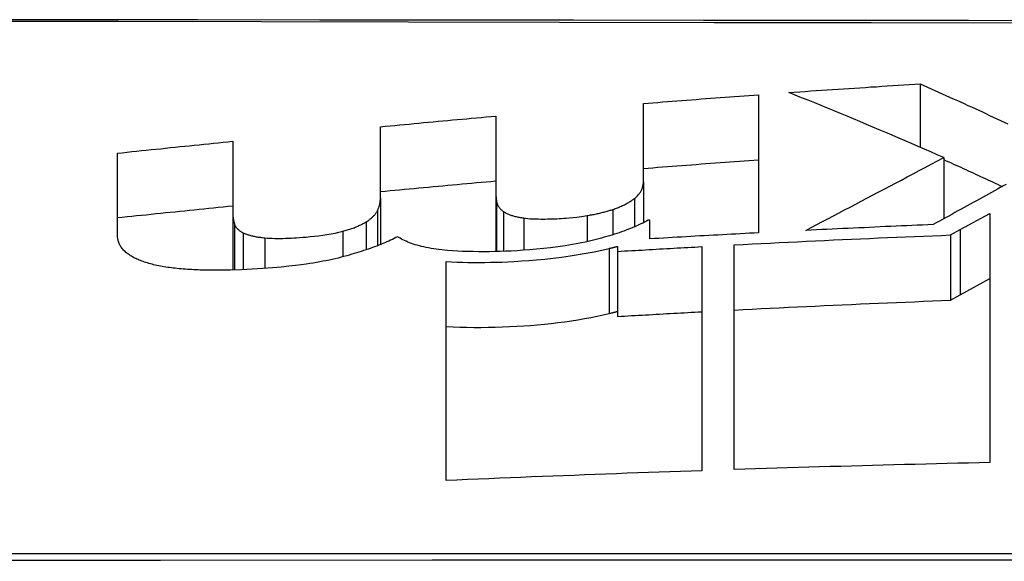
# Model space of a CAD drawing. Header units: inches. Extents: x 15 to 513, y 46 to 241.
# Tile 188 of 256: x 16.6674 to 16.793, y 241.0177 to 241.0868. Entities that reach past the tile are written whole.
import ezdxf

# ---------------------------------------------------------------- set-up
doc = ezdxf.new("R2010")
doc.units = ezdxf.units.IN
doc.header["$MEASUREMENT"] = 0
doc.layers.add('Visible Edges(ANSI)', color=7, linetype='Continuous', lineweight=25)
doc.layers.add('Visible Tangent Edges(ANSI)', color=7, linetype='Continuous', lineweight=25)

msp = doc.modelspace()

# ---------------------------------------------------------------- linework, layer by layer
at = {"layer": 'Visible Edges(ANSI)'}
for p, q in [((16.78228, 241.07857), (16.78228, 241.07048)), ((16.76166, 241.0772), (16.76166, 241.05957)), ((16.74695, 241.0661), (16.74695, 241.07607)), ((16.72811, 241.07447), (16.72811, 241.06509)), ((16.7134, 241.064), (16.7134, 241.07311)), ((16.69455, 241.07126), (16.69455, 241.06226)), ((16.67984, 241.05932), (16.67984, 241.06974)), ((16.78528, 241.06917), (16.78528, 241.06136)), ((16.72811, 241.06509), (16.72811, 241.05717)), ((16.74695, 241.0661), (16.74695, 241.06086)), ((16.7134, 241.064), (16.7134, 241.05808)), ((16.69455, 241.06226), (16.69455, 241.05483)), ((16.78738, 241.05998), (16.79116, 241.06206)), ((16.79116, 241.06206), (16.79116, 241.03026)), ((16.74778, 241.06119), (16.74758, 241.06117)), ((16.74778, 241.0588), (16.74778, 241.06119)), ((16.78615, 241.0593), (16.78738, 241.05998)), ((16.78615, 241.0593), (16.78615, 241.05098)), ((16.74365, 241.05785), (16.74365, 241.0572)), ((16.75441, 241.05781), (16.75441, 241.02922)), ((16.75855, 241.02936), (16.75855, 241.05803)), ((16.74365, 241.0572), (16.74365, 241.0489)), ((16.72179, 241.02797), (16.72179, 241.0559)), ((16.78738, 241.05165), (16.79116, 241.05374)), ((16.78615, 241.05098), (16.78738, 241.05165))]:
    msp.add_line(p, q, dxfattribs=at)
at = {"layer": 'Visible Edges(ANSI)', "flags": 128}
for points in [[(16.89281, 241.08663), (16.87536, 241.08663), (16.85785, 241.08663), (16.84033, 241.08663), (16.82288, 241.08663), (16.80556, 241.08664), (16.78842, 241.08665), (16.77145, 241.08666), (16.75463, 241.08667), (16.73802, 241.08669), (16.72168, 241.0867), (16.70566, 241.08672), (16.69004, 241.08673), (16.67486, 241.08675), (16.66018, 241.08677)], [(16.7655, 241.07747), (16.7662, 241.07752), (16.7669, 241.07757), (16.7676, 241.07762), (16.76829, 241.07767), (16.76899, 241.07772), (16.76969, 241.07776), (16.77039, 241.07781), (16.77109, 241.07786), (16.77179, 241.0779), (16.77249, 241.07795), (16.77319, 241.078), (16.77389, 241.07804), (16.77458, 241.07809), (16.77528, 241.07813), (16.77598, 241.07818), (16.77668, 241.07822), (16.77738, 241.07827), (16.77808, 241.07831), (16.77878, 241.07836), (16.77948, 241.0784), (16.78018, 241.07844), (16.78088, 241.07848), (16.78158, 241.07853), (16.78228, 241.07857)], [(16.78228, 241.07857), (16.78274, 241.07836), (16.78321, 241.07816), (16.78368, 241.07795), (16.78414, 241.07774), (16.78461, 241.07753), (16.78508, 241.07732), (16.78554, 241.07711), (16.78601, 241.0769), (16.78648, 241.07669), (16.78694, 241.07648), (16.78741, 241.07627), (16.78788, 241.07606), (16.78834, 241.07584), (16.78881, 241.07563), (16.78928, 241.07542), (16.78974, 241.07521), (16.79021, 241.07499), (16.79067, 241.07478), (16.79114, 241.07456), (16.7916, 241.07435), (16.79207, 241.07413), (16.79253, 241.07392), (16.793, 241.0737), (16.79346, 241.07349)], [(16.74695, 241.07607), (16.74757, 241.07612), (16.74818, 241.07617), (16.74879, 241.07622), (16.7494, 241.07627), (16.75002, 241.07631), (16.75063, 241.07636), (16.75124, 241.07641), (16.75185, 241.07646), (16.75247, 241.07651), (16.75308, 241.07655), (16.75369, 241.0766), (16.75431, 241.07665), (16.75492, 241.0767), (16.75553, 241.07674), (16.75614, 241.07679), (16.75676, 241.07684), (16.75737, 241.07688), (16.75798, 241.07693), (16.7586, 241.07697), (16.75921, 241.07702), (16.75982, 241.07706), (16.76043, 241.07711), (16.76105, 241.07715), (16.76166, 241.0772)], [(16.78528, 241.06917), (16.78446, 241.06953), (16.78364, 241.06989), (16.78282, 241.07025), (16.782, 241.0706), (16.78118, 241.07096), (16.78036, 241.07131), (16.77953, 241.07166), (16.77871, 241.07202), (16.77789, 241.07237), (16.77706, 241.07272), (16.77624, 241.07306), (16.77541, 241.07341), (16.77459, 241.07376), (16.77376, 241.0741), (16.77294, 241.07445), (16.77211, 241.07479), (16.77129, 241.07513), (16.77046, 241.07547), (16.76963, 241.07581), (16.76881, 241.07614), (16.76798, 241.07648), (16.76715, 241.07681), (16.76633, 241.07714), (16.7655, 241.07747)], [(16.7134, 241.07311), (16.71401, 241.07317), (16.71462, 241.07322), (16.71524, 241.07328), (16.71585, 241.07334), (16.71646, 241.0734), (16.71707, 241.07345), (16.71769, 241.07351), (16.7183, 241.07357), (16.71891, 241.07363), (16.71952, 241.07368), (16.72014, 241.07374), (16.72075, 241.0738), (16.72136, 241.07385), (16.72198, 241.07391), (16.72259, 241.07397), (16.7232, 241.07402), (16.72381, 241.07408), (16.72443, 241.07413), (16.72504, 241.07419), (16.72565, 241.07424), (16.72627, 241.0743), (16.72688, 241.07436), (16.72749, 241.07441), (16.72811, 241.07447)], [(16.67984, 241.06974), (16.68046, 241.0698), (16.68107, 241.06987), (16.68168, 241.06993), (16.68229, 241.06999), (16.68291, 241.07006), (16.68352, 241.07012), (16.68413, 241.07019), (16.68474, 241.07025), (16.68536, 241.07031), (16.68597, 241.07038), (16.68658, 241.07044), (16.68719, 241.0705), (16.68781, 241.07057), (16.68842, 241.07063), (16.68903, 241.07069), (16.68965, 241.07076), (16.69026, 241.07082), (16.69087, 241.07088), (16.69149, 241.07094), (16.6921, 241.07101), (16.69271, 241.07107), (16.69332, 241.07113), (16.69394, 241.07119), (16.69455, 241.07126)], [(16.74695, 241.06779), (16.74757, 241.06783), (16.74818, 241.06788), (16.74879, 241.06793), (16.7494, 241.06798), (16.75002, 241.06803), (16.75063, 241.06807), (16.75124, 241.06812), (16.75185, 241.06817), (16.75247, 241.06822), (16.75308, 241.06826), (16.75369, 241.06831), (16.75431, 241.06836), (16.75492, 241.0684), (16.75553, 241.06845), (16.75614, 241.0685), (16.75676, 241.06854), (16.75737, 241.06859), (16.75798, 241.06863), (16.7586, 241.06868), (16.75921, 241.06872), (16.75982, 241.06877), (16.76043, 241.06881), (16.76105, 241.06886), (16.76166, 241.0689)], [(16.76767, 241.05988), (16.76838, 241.06025), (16.76909, 241.06062), (16.7698, 241.061), (16.77051, 241.06137), (16.77121, 241.06174), (16.77192, 241.06212), (16.77263, 241.06249), (16.77334, 241.06286), (16.77405, 241.06324), (16.77476, 241.06362), (16.77548, 241.064), (16.7762, 241.06438), (16.77693, 241.06476), (16.77766, 241.06514), (16.77839, 241.06553), (16.77913, 241.06592), (16.77987, 241.06631), (16.78062, 241.06671), (16.78138, 241.06711), (16.78214, 241.06751), (16.78291, 241.06792), (16.78369, 241.06833), (16.78448, 241.06875), (16.78528, 241.06917)], [(16.78528, 241.06891), (16.78559, 241.06877), (16.78591, 241.06863), (16.78622, 241.06849), (16.78653, 241.06835), (16.78684, 241.06821), (16.78715, 241.06807), (16.78747, 241.06793), (16.78778, 241.06778), (16.78809, 241.06764), (16.7884, 241.0675), (16.78871, 241.06736), (16.78903, 241.06721), (16.78934, 241.06707), (16.78965, 241.06693), (16.78996, 241.06678), (16.79027, 241.06664), (16.79058, 241.0665), (16.7909, 241.06635), (16.79121, 241.06621), (16.79152, 241.06607), (16.79183, 241.06592), (16.79214, 241.06578), (16.79245, 241.06563), (16.79276, 241.06549)], [(16.7134, 241.06485), (16.71401, 241.06491), (16.71462, 241.06497), (16.71524, 241.06503), (16.71585, 241.06508), (16.71646, 241.06514), (16.71707, 241.0652), (16.71769, 241.06525), (16.7183, 241.06531), (16.71891, 241.06537), (16.71952, 241.06542), (16.72014, 241.06548), (16.72075, 241.06554), (16.72136, 241.06559), (16.72198, 241.06565), (16.72259, 241.0657), (16.7232, 241.06576), (16.72381, 241.06581), (16.72443, 241.06587), (16.72504, 241.06592), (16.72565, 241.06598), (16.72627, 241.06603), (16.72688, 241.06609), (16.72749, 241.06614), (16.72811, 241.0662)], [(16.72811, 241.06509), (16.72811, 241.06503), (16.72811, 241.06496), (16.72811, 241.0649), (16.72811, 241.06484), (16.72811, 241.06478), (16.72811, 241.06472), (16.72811, 241.06465), (16.72812, 241.06459), (16.72812, 241.06453), (16.72812, 241.06447), (16.72813, 241.0644), (16.72813, 241.06434), (16.72814, 241.06428), (16.72814, 241.06422), (16.72815, 241.06416), (16.72815, 241.0641), (16.72816, 241.06403), (16.72816, 241.06397), (16.72817, 241.06391), (16.72818, 241.06385), (16.72819, 241.06379), (16.72819, 241.06372), (16.7282, 241.06366), (16.72821, 241.0636)], [(16.74582, 241.06395), (16.74593, 241.06404), (16.74603, 241.06413), (16.74613, 241.06422), (16.74622, 241.06431), (16.7463, 241.0644), (16.74638, 241.06449), (16.74645, 241.06458), (16.74651, 241.06467), (16.74657, 241.06476), (16.74663, 241.06485), (16.74668, 241.06494), (16.74672, 241.06503), (16.74676, 241.06512), (16.7468, 241.06521), (16.74683, 241.0653), (16.74686, 241.06539), (16.74688, 241.06548), (16.7469, 241.06557), (16.74692, 241.06565), (16.74693, 241.06574), (16.74694, 241.06583), (16.74695, 241.06592), (16.74695, 241.06601), (16.74695, 241.0661)], [(16.79326, 241.06576), (16.79288, 241.06555), (16.7925, 241.06535), (16.79213, 241.06514), (16.79175, 241.06493), (16.79136, 241.06472), (16.79098, 241.06451), (16.7906, 241.06429), (16.79021, 241.06408), (16.78983, 241.06387), (16.78944, 241.06366), (16.78905, 241.06344), (16.78866, 241.06323), (16.78827, 241.06301), (16.78788, 241.0628), (16.78749, 241.06258), (16.7871, 241.06236), (16.78671, 241.06215), (16.78631, 241.06193), (16.78592, 241.06171), (16.78552, 241.06149), (16.78513, 241.06128), (16.78473, 241.06106), (16.78433, 241.06084), (16.78393, 241.06062)], [(16.71304, 241.06244), (16.71307, 241.06251), (16.7131, 241.06258), (16.71312, 241.06264), (16.71315, 241.06271), (16.71317, 241.06277), (16.7132, 241.06284), (16.71322, 241.0629), (16.71324, 241.06297), (16.71326, 241.06303), (16.71328, 241.0631), (16.71329, 241.06316), (16.71331, 241.06323), (16.71332, 241.06329), (16.71334, 241.06336), (16.71335, 241.06342), (16.71336, 241.06349), (16.71337, 241.06355), (16.71338, 241.06362), (16.71338, 241.06368), (16.71339, 241.06375), (16.71339, 241.06381), (16.7134, 241.06387), (16.7134, 241.06394), (16.7134, 241.064)], [(16.74307, 241.06256), (16.74322, 241.06261), (16.74337, 241.06266), (16.74351, 241.06272), (16.74365, 241.06277), (16.74379, 241.06282), (16.74392, 241.06288), (16.74405, 241.06294), (16.74418, 241.06299), (16.7443, 241.06305), (16.74443, 241.06311), (16.74454, 241.06316), (16.74466, 241.06322), (16.74477, 241.06328), (16.74488, 241.06334), (16.74498, 241.0634), (16.74508, 241.06346), (16.74518, 241.06352), (16.74528, 241.06358), (16.74538, 241.06364), (16.74547, 241.06371), (16.74556, 241.06377), (16.74565, 241.06383), (16.74573, 241.06389), (16.74582, 241.06395)], [(16.67984, 241.06151), (16.68046, 241.06158), (16.68107, 241.06164), (16.68168, 241.0617), (16.68229, 241.06177), (16.68291, 241.06183), (16.68352, 241.06189), (16.68413, 241.06196), (16.68474, 241.06202), (16.68536, 241.06208), (16.68597, 241.06215), (16.68658, 241.06221), (16.68719, 241.06227), (16.68781, 241.06233), (16.68842, 241.0624), (16.68903, 241.06246), (16.68965, 241.06252), (16.69026, 241.06258), (16.69087, 241.06265), (16.69149, 241.06271), (16.6921, 241.06277), (16.69271, 241.06283), (16.69332, 241.06289), (16.69394, 241.06296), (16.69455, 241.06302)], [(16.72821, 241.0636), (16.72822, 241.06354), (16.72823, 241.06349), (16.72824, 241.06343), (16.72826, 241.06337), (16.72828, 241.06332), (16.7283, 241.06326), (16.72832, 241.0632), (16.72835, 241.06315), (16.72837, 241.06309), (16.7284, 241.06304), (16.72843, 241.06298), (16.72847, 241.06293), (16.72851, 241.06287), (16.72855, 241.06282), (16.72859, 241.06276), (16.72863, 241.06271), (16.72868, 241.06266), (16.72873, 241.0626), (16.72878, 241.06255), (16.72884, 241.0625), (16.7289, 241.06245), (16.72896, 241.0624), (16.72902, 241.06235), (16.72909, 241.0623)], [(16.69455, 241.06226), (16.69455, 241.0622), (16.69455, 241.06213), (16.69455, 241.06207), (16.69456, 241.06201), (16.69456, 241.06194), (16.69456, 241.06188), (16.69457, 241.06181), (16.69457, 241.06175), (16.69458, 241.06169), (16.69458, 241.06162), (16.69459, 241.06156), (16.6946, 241.0615), (16.69461, 241.06143), (16.69462, 241.06137), (16.69463, 241.06131), (16.69464, 241.06124), (16.69465, 241.06118), (16.69466, 241.06112), (16.69468, 241.06105), (16.69469, 241.06099), (16.69471, 241.06093), (16.69472, 241.06087), (16.69474, 241.0608), (16.69476, 241.06074)], [(16.71159, 241.06097), (16.71168, 241.06103), (16.71177, 241.06109), (16.71186, 241.06116), (16.71194, 241.06122), (16.71203, 241.06128), (16.7121, 241.06134), (16.71218, 241.0614), (16.71225, 241.06146), (16.71232, 241.06152), (16.71239, 241.06158), (16.71245, 241.06164), (16.71251, 241.0617), (16.71257, 241.06177), (16.71263, 241.06183), (16.71268, 241.06189), (16.71273, 241.06195), (16.71278, 241.06201), (16.71282, 241.06207), (16.71286, 241.06214), (16.7129, 241.0622), (16.71294, 241.06226), (16.71298, 241.06232), (16.71301, 241.06238), (16.71304, 241.06244)], [(16.72909, 241.0623), (16.72915, 241.06225), (16.72922, 241.0622), (16.7293, 241.06216), (16.72937, 241.06212), (16.72945, 241.06207), (16.72954, 241.06203), (16.72962, 241.06199), (16.72972, 241.06195), (16.72981, 241.06191), (16.72991, 241.06187), (16.73002, 241.06184), (16.73013, 241.0618), (16.73024, 241.06177), (16.73035, 241.06173), (16.73047, 241.0617), (16.73059, 241.06167), (16.73072, 241.06164), (16.73085, 241.06161), (16.73098, 241.06159), (16.73111, 241.06156), (16.73125, 241.06153), (16.73139, 241.06151), (16.73153, 241.06149), (16.73168, 241.06147)], [(16.73168, 241.06147), (16.73193, 241.06143), (16.73219, 241.06141), (16.73245, 241.06138), (16.73272, 241.06137), (16.733, 241.06135), (16.73328, 241.06134), (16.73357, 241.06134), (16.73385, 241.06133), (16.73414, 241.06133), (16.73443, 241.06133), (16.73472, 241.06134), (16.73502, 241.06135), (16.73531, 241.06136), (16.73561, 241.06137), (16.7359, 241.06138), (16.7362, 241.06139), (16.73649, 241.06141), (16.73679, 241.06143), (16.73712, 241.06145), (16.7375, 241.06148), (16.73793, 241.06153), (16.73844, 241.06159), (16.73905, 241.06167), (16.73976, 241.06178)], [(16.73976, 241.06178), (16.73991, 241.0618), (16.74006, 241.06182), (16.74021, 241.06185), (16.74036, 241.06188), (16.74051, 241.0619), (16.74066, 241.06193), (16.7408, 241.06196), (16.74095, 241.06199), (16.74109, 241.06202), (16.74123, 241.06206), (16.74137, 241.06209), (16.74151, 241.06212), (16.74165, 241.06215), (16.74178, 241.06219), (16.74192, 241.06222), (16.74205, 241.06226), (16.74219, 241.0623), (16.74232, 241.06233), (16.74245, 241.06237), (16.74257, 241.06241), (16.7427, 241.06245), (16.74283, 241.06248), (16.74295, 241.06252), (16.74307, 241.06256)], [(16.69476, 241.06074), (16.69477, 241.06069), (16.69479, 241.06064), (16.69481, 241.06058), (16.69484, 241.06053), (16.69486, 241.06048), (16.69489, 241.06043), (16.69492, 241.06038), (16.69496, 241.06032), (16.69499, 241.06027), (16.69503, 241.06022), (16.69507, 241.06017), (16.69512, 241.06012), (16.69517, 241.06008), (16.69522, 241.06003), (16.69527, 241.05998), (16.69533, 241.05993), (16.69539, 241.05988), (16.69545, 241.05984), (16.69552, 241.05979), (16.69559, 241.05975), (16.69566, 241.0597), (16.69573, 241.05966), (16.69581, 241.05962), (16.6959, 241.05957)], [(16.70858, 241.05977), (16.70874, 241.05982), (16.70889, 241.05986), (16.70904, 241.0599), (16.70919, 241.05995), (16.70934, 241.05999), (16.70948, 241.06004), (16.70962, 241.06009), (16.70976, 241.06013), (16.7099, 241.06018), (16.71003, 241.06023), (16.71016, 241.06028), (16.71029, 241.06033), (16.71042, 241.06038), (16.71054, 241.06043), (16.71066, 241.06049), (16.71077, 241.06054), (16.71089, 241.06059), (16.711, 241.06065), (16.7111, 241.0607), (16.71121, 241.06075), (16.71131, 241.06081), (16.7114, 241.06086), (16.7115, 241.06092), (16.71159, 241.06097)], [(16.74758, 241.06117), (16.74735, 241.06105), (16.74711, 241.06093), (16.74687, 241.06082), (16.74663, 241.0607), (16.74637, 241.06058), (16.74612, 241.06047), (16.74586, 241.06035), (16.74559, 241.06024), (16.74531, 241.06013), (16.74504, 241.06002), (16.74475, 241.05991), (16.74446, 241.0598), (16.74417, 241.0597), (16.74387, 241.05959), (16.74356, 241.05949), (16.74325, 241.05939), (16.74294, 241.05929), (16.74262, 241.05919), (16.74229, 241.0591), (16.74196, 241.059), (16.74162, 241.05891), (16.74128, 241.05882), (16.74094, 241.05873), (16.74059, 241.05864)], [(16.78393, 241.06062), (16.78326, 241.06059), (16.78258, 241.06056), (16.7819, 241.06053), (16.78122, 241.0605), (16.78055, 241.06047), (16.77987, 241.06045), (16.77919, 241.06042), (16.77851, 241.06039), (16.77784, 241.06036), (16.77716, 241.06033), (16.77648, 241.06029), (16.7758, 241.06026), (16.77513, 241.06023), (16.77445, 241.0602), (16.77377, 241.06017), (16.77309, 241.06014), (16.77242, 241.06011), (16.77174, 241.06007), (16.77106, 241.06004), (16.77038, 241.06001), (16.76971, 241.05998), (16.76903, 241.05994), (16.76835, 241.05991), (16.76767, 241.05988)], [(16.68129, 241.0568), (16.68116, 241.05689), (16.68104, 241.05699), (16.68092, 241.05708), (16.68081, 241.05718), (16.6807, 241.05728), (16.6806, 241.05738), (16.68051, 241.05749), (16.68043, 241.05759), (16.68035, 241.05769), (16.68028, 241.0578), (16.68022, 241.0579), (16.68016, 241.05801), (16.6801, 241.05812), (16.68006, 241.05823), (16.68001, 241.05834), (16.67998, 241.05845), (16.67994, 241.05855), (16.67992, 241.05866), (16.67989, 241.05877), (16.67988, 241.05888), (16.67986, 241.05899), (16.67985, 241.0591), (16.67985, 241.05921), (16.67984, 241.05932)], [(16.6959, 241.05957), (16.69598, 241.05954), (16.69606, 241.0595), (16.69614, 241.05946), (16.69623, 241.05943), (16.69632, 241.05939), (16.69642, 241.05936), (16.69652, 241.05933), (16.69662, 241.0593), (16.69672, 241.05927), (16.69683, 241.05924), (16.69694, 241.05921), (16.69706, 241.05918), (16.69718, 241.05916), (16.6973, 241.05913), (16.69742, 241.05911), (16.69755, 241.05908), (16.69768, 241.05906), (16.69781, 241.05904), (16.69794, 241.05902), (16.69808, 241.059), (16.69821, 241.05899), (16.69835, 241.05897), (16.6985, 241.05895), (16.69864, 241.05894)], [(16.69864, 241.05894), (16.69895, 241.05891), (16.69927, 241.05889), (16.6996, 241.05888), (16.69993, 241.05887), (16.70027, 241.05887), (16.70061, 241.05887), (16.70095, 241.05887), (16.7013, 241.05888), (16.70165, 241.05889), (16.702, 241.05891), (16.70235, 241.05893), (16.7027, 241.05895), (16.70306, 241.05897), (16.70348, 241.059), (16.70394, 241.05904), (16.70443, 241.05909), (16.70495, 241.05914), (16.70549, 241.0592), (16.70603, 241.05927), (16.70657, 241.05935), (16.7071, 241.05944), (16.70761, 241.05954), (16.70811, 241.05965), (16.70858, 241.05977)], [(16.71557, 241.05908), (16.71536, 241.05897), (16.71514, 241.05886), (16.71492, 241.05874), (16.71469, 241.05863), (16.71445, 241.05853), (16.71421, 241.05842), (16.71397, 241.05831), (16.71371, 241.05821), (16.71346, 241.0581), (16.7132, 241.058), (16.71293, 241.05789), (16.71266, 241.05779), (16.71239, 241.05769), (16.71211, 241.05759), (16.71183, 241.05749), (16.71154, 241.0574), (16.71125, 241.0573), (16.71095, 241.0572), (16.71065, 241.05711), (16.71035, 241.05701), (16.71004, 241.05692), (16.70973, 241.05683), (16.70942, 241.05674), (16.7091, 241.05665)], [(16.72194, 241.05733), (16.72158, 241.05736), (16.72122, 241.0574), (16.72087, 241.05744), (16.72053, 241.05748), (16.7202, 241.05753), (16.71987, 241.05758), (16.71955, 241.05764), (16.71925, 241.0577), (16.71895, 241.05777), (16.71865, 241.05783), (16.71837, 241.05791), (16.7181, 241.05798), (16.71784, 241.05806), (16.71759, 241.05814), (16.71735, 241.05822), (16.71711, 241.05831), (16.71689, 241.0584), (16.71668, 241.05849), (16.71647, 241.05859), (16.71627, 241.05868), (16.71609, 241.05878), (16.71591, 241.05888), (16.71574, 241.05898), (16.71557, 241.05908)], [(16.76166, 241.05957), (16.76108, 241.05954), (16.7605, 241.05951), (16.75993, 241.05948), (16.75935, 241.05945), (16.75877, 241.05942), (16.75819, 241.05939), (16.75761, 241.05936), (16.75703, 241.05933), (16.75646, 241.05929), (16.75588, 241.05926), (16.7553, 241.05923), (16.75472, 241.0592), (16.75414, 241.05917), (16.75356, 241.05913), (16.75299, 241.0591), (16.75241, 241.05907), (16.75183, 241.05904), (16.75125, 241.059), (16.75067, 241.05897), (16.7501, 241.05894), (16.74952, 241.0589), (16.74894, 241.05887), (16.74836, 241.05884), (16.74778, 241.0588)], [(16.75855, 241.05803), (16.7597, 241.05809), (16.76085, 241.05815), (16.762, 241.05821), (16.76315, 241.05827), (16.7643, 241.05832), (16.76545, 241.05838), (16.7666, 241.05844), (16.76775, 241.05849), (16.7689, 241.05855), (16.77005, 241.0586), (16.7712, 241.05866), (16.77235, 241.05871), (16.7735, 241.05876), (16.77465, 241.05881), (16.7758, 241.05887), (16.77695, 241.05892), (16.7781, 241.05897), (16.77925, 241.05902), (16.7804, 241.05907), (16.78155, 241.05911), (16.7827, 241.05916), (16.78385, 241.05921), (16.785, 241.05925), (16.78615, 241.0593)], [(16.72179, 241.0559), (16.72248, 241.05587), (16.72317, 241.05584), (16.72387, 241.05582), (16.72457, 241.0558), (16.72529, 241.0558), (16.726, 241.0558), (16.72672, 241.0558), (16.72744, 241.05581), (16.72816, 241.05583), (16.72889, 241.05585), (16.72965, 241.05589), (16.73048, 241.05593), (16.73138, 241.05598), (16.73233, 241.05605), (16.73333, 241.05613), (16.73437, 241.05623), (16.73544, 241.05635), (16.73652, 241.05648), (16.73759, 241.05663), (16.73863, 241.05679), (16.73965, 241.05696), (16.74066, 241.05716), (16.74164, 241.05736), (16.7426, 241.05758)], [(16.74059, 241.05864), (16.73972, 241.05844), (16.73883, 241.05826), (16.73792, 241.05809), (16.73699, 241.05793), (16.73604, 241.05779), (16.73511, 241.05767), (16.7342, 241.05757), (16.73331, 241.05748), (16.73245, 241.0574), (16.73162, 241.05734), (16.73083, 241.05729), (16.73009, 241.05725), (16.72939, 241.05722), (16.72869, 241.05719), (16.72799, 241.05717), (16.7273, 241.05716), (16.7266, 241.05715), (16.72592, 241.05716), (16.72523, 241.05717), (16.72456, 241.05718), (16.72389, 241.05721), (16.72323, 241.05724), (16.72258, 241.05728), (16.72194, 241.05733)], [(16.7426, 241.05758), (16.74265, 241.0576), (16.74269, 241.05761), (16.74273, 241.05762), (16.74278, 241.05763), (16.74282, 241.05764), (16.74287, 241.05765), (16.74291, 241.05766), (16.74295, 241.05767), (16.743, 241.05768), (16.74304, 241.05769), (16.74308, 241.0577), (16.74313, 241.05772), (16.74317, 241.05773), (16.74322, 241.05774), (16.74326, 241.05775), (16.7433, 241.05776), (16.74335, 241.05777), (16.74339, 241.05778), (16.74343, 241.05779), (16.74348, 241.0578), (16.74352, 241.05782), (16.74356, 241.05783), (16.74361, 241.05784), (16.74365, 241.05785)], [(16.74365, 241.0572), (16.7441, 241.05723), (16.74455, 241.05726), (16.74499, 241.05728), (16.74544, 241.05731), (16.74589, 241.05733), (16.74634, 241.05736), (16.74679, 241.05738), (16.74724, 241.05741), (16.74768, 241.05744), (16.74813, 241.05746), (16.74858, 241.05749), (16.74903, 241.05751), (16.74948, 241.05754), (16.74993, 241.05756), (16.75037, 241.05759), (16.75082, 241.05761), (16.75127, 241.05764), (16.75172, 241.05766), (16.75217, 241.05769), (16.75262, 241.05771), (16.75307, 241.05774), (16.75351, 241.05776), (16.75396, 241.05779), (16.75441, 241.05781)], [(16.68533, 241.05533), (16.68511, 241.05537), (16.68488, 241.05542), (16.68467, 241.05546), (16.68446, 241.05551), (16.68425, 241.05556), (16.68405, 241.05562), (16.68385, 241.05567), (16.68366, 241.05573), (16.68348, 241.05578), (16.6833, 241.05584), (16.68312, 241.0559), (16.68295, 241.05597), (16.68279, 241.05603), (16.68263, 241.05609), (16.68247, 241.05616), (16.68232, 241.05623), (16.68218, 241.05629), (16.68204, 241.05636), (16.6819, 241.05643), (16.68177, 241.0565), (16.68165, 241.05658), (16.68152, 241.05665), (16.68141, 241.05672), (16.68129, 241.0568)], [(16.7091, 241.05665), (16.70874, 241.05655), (16.70837, 241.05645), (16.708, 241.05636), (16.70762, 241.05627), (16.70724, 241.05618), (16.70685, 241.0561), (16.70645, 241.05601), (16.70605, 241.05594), (16.70565, 241.05586), (16.70524, 241.05579), (16.70482, 241.05572), (16.7044, 241.05565), (16.70391, 241.05557), (16.7033, 241.05549), (16.70257, 241.0554), (16.70172, 241.0553), (16.70074, 241.0552), (16.69963, 241.0551), (16.69839, 241.05501), (16.69703, 241.05493), (16.69565, 241.05487), (16.69427, 241.05482), (16.6929, 241.0548), (16.69155, 241.0548)], [(16.69155, 241.0548), (16.69126, 241.05481), (16.69098, 241.05481), (16.69069, 241.05482), (16.69041, 241.05483), (16.69013, 241.05484), (16.68985, 241.05485), (16.68957, 241.05486), (16.6893, 241.05488), (16.68903, 241.05489), (16.68876, 241.05491), (16.6885, 241.05493), (16.68823, 241.05495), (16.68798, 241.05497), (16.68772, 241.055), (16.68747, 241.05502), (16.68722, 241.05505), (16.68697, 241.05508), (16.68673, 241.05511), (16.68649, 241.05514), (16.68625, 241.05517), (16.68602, 241.05521), (16.68578, 241.05525), (16.68556, 241.05529), (16.68533, 241.05533)], [(16.75855, 241.04972), (16.7597, 241.04978), (16.76085, 241.04984), (16.762, 241.0499), (16.76315, 241.04995), (16.7643, 241.05001), (16.76545, 241.05007), (16.7666, 241.05012), (16.76775, 241.05018), (16.76889, 241.05023), (16.77004, 241.05029), (16.77119, 241.05034), (16.77234, 241.05039), (16.77349, 241.05044), (16.77464, 241.0505), (16.77579, 241.05055), (16.77694, 241.0506), (16.77809, 241.05065), (16.77924, 241.0507), (16.78039, 241.05074), (16.78155, 241.05079), (16.7827, 241.05084), (16.78385, 241.05088), (16.785, 241.05093), (16.78615, 241.05098)], [(16.72179, 241.04761), (16.72266, 241.04757), (16.72353, 241.04754), (16.72442, 241.04752), (16.72532, 241.04751), (16.72622, 241.04751), (16.72713, 241.04752), (16.72804, 241.04754), (16.72896, 241.04757), (16.72988, 241.04761), (16.73079, 241.04765), (16.73168, 241.04771), (16.73256, 241.04777), (16.73344, 241.04785), (16.73432, 241.04793), (16.73519, 241.04802), (16.73605, 241.04812), (16.73691, 241.04823), (16.73776, 241.04835), (16.7386, 241.04849), (16.73943, 241.04863), (16.74025, 241.04878), (16.74105, 241.04894), (16.74183, 241.04911), (16.7426, 241.04928)], [(16.7426, 241.04928), (16.74265, 241.0493), (16.74269, 241.04931), (16.74273, 241.04932), (16.74278, 241.04933), (16.74282, 241.04934), (16.74287, 241.04935), (16.74291, 241.04936), (16.74295, 241.04937), (16.743, 241.04938), (16.74304, 241.04939), (16.74308, 241.0494), (16.74313, 241.04942), (16.74317, 241.04943), (16.74322, 241.04944), (16.74326, 241.04945), (16.7433, 241.04946), (16.74335, 241.04947), (16.74339, 241.04948), (16.74343, 241.04949), (16.74348, 241.0495), (16.74352, 241.04952), (16.74356, 241.04953), (16.74361, 241.04954), (16.74365, 241.04955)], [(16.74365, 241.0489), (16.7441, 241.04893), (16.74455, 241.04895), (16.74499, 241.04898), (16.74544, 241.04901), (16.74589, 241.04903), (16.74634, 241.04906), (16.74679, 241.04908), (16.74724, 241.04911), (16.74768, 241.04913), (16.74813, 241.04916), (16.74858, 241.04918), (16.74903, 241.04921), (16.74948, 241.04923), (16.74993, 241.04926), (16.75037, 241.04928), (16.75082, 241.04931), (16.75127, 241.04933), (16.75172, 241.04936), (16.75217, 241.04938), (16.75262, 241.04941), (16.75307, 241.04943), (16.75351, 241.04945), (16.75396, 241.04948), (16.75441, 241.0495)], [(16.79116, 241.03026), (16.78981, 241.03023), (16.78845, 241.0302), (16.78709, 241.03017), (16.78573, 241.03014), (16.78437, 241.0301), (16.78301, 241.03007), (16.78165, 241.03003), (16.78029, 241.03), (16.77893, 241.02996), (16.77757, 241.02993), (16.77621, 241.02989), (16.77485, 241.02985), (16.77349, 241.02982), (16.77213, 241.02978), (16.77077, 241.02974), (16.76941, 241.0297), (16.76806, 241.02966), (16.7667, 241.02962), (16.76534, 241.02958), (16.76398, 241.02953), (16.76262, 241.02949), (16.76126, 241.02945), (16.75991, 241.02941), (16.75855, 241.02936)], [(16.75441, 241.02922), (16.75305, 241.02918), (16.75169, 241.02913), (16.75033, 241.02908), (16.74897, 241.02904), (16.74761, 241.02899), (16.74625, 241.02894), (16.74489, 241.02889), (16.74354, 241.02884), (16.74218, 241.02879), (16.74082, 241.02874), (16.73946, 241.02869), (16.7381, 241.02863), (16.73674, 241.02858), (16.73538, 241.02853), (16.73402, 241.02847), (16.73266, 241.02842), (16.73131, 241.02837), (16.72995, 241.02831), (16.72859, 241.02825), (16.72723, 241.0282), (16.72587, 241.02814), (16.72451, 241.02808), (16.72315, 241.02803), (16.72179, 241.02797)]]:
    msp.add_lwpolyline(points, dxfattribs=at)
at = {"layer": 'Visible Tangent Edges(ANSI)'}
for p, q in [((16.74582, 241.06395), (16.74582, 241.06034)), ((16.72821, 241.0636), (16.72821, 241.05718)), ((16.71304, 241.06244), (16.71304, 241.05793)), ((16.72909, 241.0623), (16.72909, 241.0572)), ((16.73168, 241.06147), (16.73168, 241.05734)), ((16.73976, 241.06178), (16.73976, 241.05845)), ((16.74307, 241.06256), (16.74307, 241.05933)), ((16.69476, 241.06074), (16.69476, 241.05484)), ((16.71159, 241.06097), (16.71159, 241.05741)), ((16.6959, 241.05957), (16.6959, 241.05488)), ((16.69864, 241.05894), (16.69864, 241.05503)), ((16.70858, 241.05977), (16.70858, 241.05651)), ((16.78738, 241.05998), (16.78738, 241.05165)), ((16.7426, 241.05758), (16.7426, 241.04928))]:
    msp.add_line(p, q, dxfattribs=at)
at = {"layer": 'Visible Tangent Edges(ANSI)', "flags": 128}
for points in [[(16.66238, 241.08659), (16.67998, 241.08656), (16.6982, 241.08652), (16.71699, 241.08649), (16.73627, 241.08646), (16.75598, 241.08643), (16.77601, 241.0864), (16.79629, 241.08638), (16.81678, 241.08637), (16.83742, 241.08636), (16.85815, 241.08635), (16.87893, 241.08636), (16.89962, 241.08637), (16.92015, 241.08638), (16.94045, 241.0864), (16.96046, 241.08643), (16.98012, 241.08646), (16.99938, 241.08649), (17.01816, 241.08652), (17.03639, 241.08656), (17.05396, 241.08659), (17.07084, 241.08663), (17.087, 241.08666)], [(17.26646, 241.01865), (17.23367, 241.01865), (17.20059, 241.01865), (17.16723, 241.01864), (17.13362, 241.01864), (17.09979, 241.01864), (17.06576, 241.01863), (17.03157, 241.01863), (16.99721, 241.01862), (16.96272, 241.01862), (16.92815, 241.01862), (16.89354, 241.01862), (16.85891, 241.01862), (16.82427, 241.01862), (16.78962, 241.01862), (16.75497, 241.01862), (16.72034, 241.01862), (16.6858, 241.01863), (16.65139, 241.01863)], [(16.65084, 241.01781), (16.68535, 241.01782), (16.71999, 241.01784), (16.7547, 241.01785), (16.78945, 241.01786), (16.82418, 241.01786), (16.85891, 241.01787), (16.89363, 241.01786), (16.92833, 241.01786), (16.96299, 241.01785), (16.99757, 241.01784), (17.03203, 241.01782), (17.06632, 241.0178), (17.10044, 241.01778), (17.13439, 241.01776), (17.16811, 241.01774), (17.20159, 241.01771), (17.2348, 241.01769), (17.26771, 241.01766)]]:
    msp.add_lwpolyline(points, dxfattribs=at)

doc.saveas('drawing.dxf')
